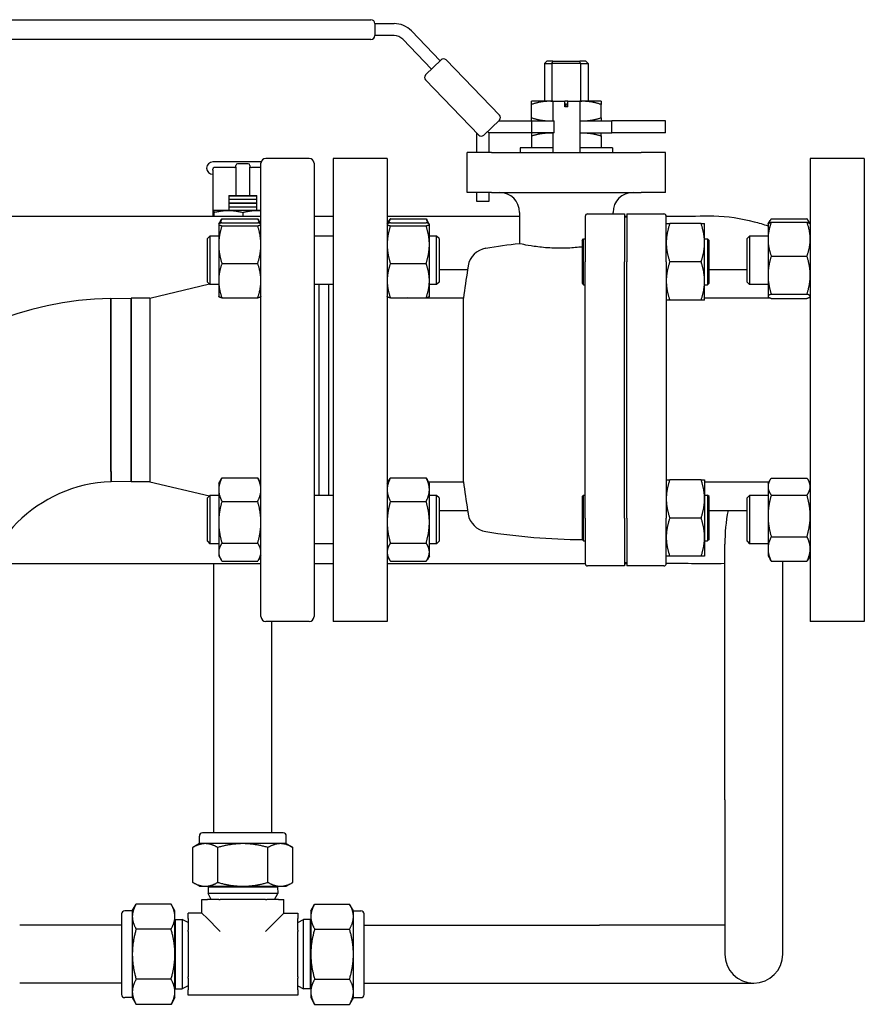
# Paper-space layout 'SHEET_1' of a CAD drawing. Header units: inches. Extents: x 4 to 540, y 12 to 340.
# Tile 89 of 116: x 262 to 273, y 271 to 284. Entities that reach past the tile are written whole.
import ezdxf

# ---------------------------------------------------------------- set-up
doc = ezdxf.new("R2010")
doc.units = ezdxf.units.IN
doc.header["$LTSCALE"] = 16
doc.header["$MEASUREMENT"] = 0
doc.layers.get('0').update_dxf_attribs({"lineweight": 25})

psp = doc.layouts.new('SHEET_1')

# ---------------------------------------------------------------- linework, layer by layer
for p, q in [((260.825, 283.738), (266.654, 283.738)), ((266.704, 283.688), (266.954, 283.688)), ((266.704, 283.688), (266.704, 283.532)), ((267.178, 283.593), (267.552, 283.207)), ((266.654, 283.482), (260.825, 283.482)), ((266.954, 283.532), (266.704, 283.532)), ((267.44, 283.099), (267.066, 283.485)), ((267.36, 283.022), (267.563, 283.218)), ((267.627, 283.217), (268.319, 282.502)), ((268.933, 283.199), (268.903, 283.169)), ((268.903, 283.169), (268.998, 283.169)), ((268.903, 283.169), (268.903, 282.681)), ((269.01, 283.199), (268.933, 283.199)), ((268.998, 283.169), (268.998, 282.681)), ((269.37, 283.169), (268.998, 283.169)), ((269.01, 283.199), (269.359, 283.199)), ((269.436, 283.199), (269.359, 283.199)), ((269.37, 283.169), (269.37, 282.681)), ((269.37, 283.169), (269.466, 283.169)), ((269.436, 283.199), (269.466, 283.169)), ((269.466, 283.169), (269.466, 282.681)), ((268.052, 282.243), (267.359, 282.958)), ((268.959, 282.681), (268.734, 282.681)), ((268.734, 282.468), (268.734, 282.64)), ((269.008, 282.681), (268.959, 282.681)), ((269.008, 282.681), (269.164, 282.681)), ((269.008, 282.681), (269.008, 282.428)), ((269.164, 282.611), (269.164, 282.681)), ((269.204, 282.681), (269.164, 282.681)), ((269.204, 282.611), (269.164, 282.611)), ((269.184, 282.611), (269.184, 282.64)), ((269.204, 282.681), (269.361, 282.681)), ((269.204, 282.611), (269.204, 282.681)), ((269.409, 282.681), (269.361, 282.681)), ((269.361, 282.681), (269.361, 282.019)), ((269.634, 282.681), (269.409, 282.681)), ((269.634, 282.468), (269.634, 282.64)), ((268.318, 282.438), (268.115, 282.242)), ((268.307, 282.428), (268.736, 282.428)), ((268.736, 282.428), (269.028, 282.428)), ((268.736, 282.272), (268.736, 282.428)), ((269.028, 282.272), (269.028, 282.428)), ((269.361, 282.428), (269.775, 282.428)), ((270.468, 282.428), (269.775, 282.428)), ((269.775, 282.272), (269.775, 282.428)), ((270.468, 282.272), (270.468, 282.428)), ((268.024, 282.019), (268.024, 282.272)), ((268.18, 282.272), (268.164, 282.289)), ((268.736, 282.272), (268.18, 282.272)), ((268.18, 282.272), (268.18, 282.019)), ((268.734, 282.232), (268.734, 282.079)), ((269.028, 282.272), (268.736, 282.272)), ((269.008, 282.272), (269.008, 282.019)), ((269.361, 282.272), (269.775, 282.272)), ((269.634, 282.232), (269.634, 282.079)), ((270.468, 282.272), (269.775, 282.272)), ((269.008, 282.079), (268.585, 282.079)), ((268.585, 282.079), (268.585, 282.019)), ((269.784, 282.079), (269.361, 282.079)), ((269.784, 282.079), (269.784, 282.019)), ((265.854, 281.941), (265.292, 281.941)), ((266.164, 281.941), (266.164, 275.941)), ((266.864, 281.941), (266.164, 281.941)), ((266.864, 281.941), (266.864, 275.941)), ((268.214, 282.019), (267.9, 282.019)), ((267.9, 281.501), (267.9, 282.019)), ((268.214, 282.019), (270.154, 282.019)), ((270.468, 282.019), (270.154, 282.019)), ((270.468, 281.501), (270.468, 282.019)), ((272.344, 281.941), (272.344, 275.941)), ((273.044, 281.941), (272.344, 281.941)), ((273.044, 281.941), (273.044, 275.941)), ((264.894, 281.896), (264.605, 281.896)), ((264.605, 281.787), (264.605, 281.801)), ((264.885, 281.821), (264.625, 281.821)), ((264.905, 281.828), (264.905, 281.851)), ((264.905, 281.828), (264.905, 281.461)), ((265.065, 281.896), (264.925, 281.896)), ((265.065, 281.871), (264.925, 281.871)), ((265.085, 281.851), (265.085, 281.828)), ((265.085, 281.461), (265.085, 281.828)), ((265.232, 281.896), (265.096, 281.896)), ((265.229, 281.821), (265.105, 281.821)), ((265.229, 276.004), (265.229, 281.879)), ((265.917, 281.879), (265.917, 276.004)), ((264.605, 281.787), (264.605, 281.191)), ((264.815, 281.461), (265.175, 281.461)), ((265.175, 281.45), (264.815, 281.45)), ((268.214, 281.501), (267.9, 281.501)), ((268.024, 281.384), (268.024, 281.501)), ((268.18, 281.501), (268.18, 281.384)), ((268.214, 281.501), (270.154, 281.501)), ((270.468, 281.501), (270.154, 281.501)), ((264.815, 281.414), (264.815, 281.408)), ((264.815, 281.414), (265.175, 281.414)), ((265.175, 281.408), (264.815, 281.408)), ((264.815, 281.364), (264.815, 281.358)), ((264.815, 281.364), (265.175, 281.364)), ((265.175, 281.358), (264.815, 281.358)), ((264.815, 281.314), (264.815, 281.308)), ((264.815, 281.314), (265.175, 281.314)), ((265.175, 281.308), (264.815, 281.308)), ((265.175, 281.408), (265.175, 281.414)), ((265.175, 281.358), (265.175, 281.364)), ((265.175, 281.308), (265.175, 281.314)), ((268.18, 281.384), (268.024, 281.384)), ((260.886, 281.191), (265.229, 281.191)), ((265.229, 281.267), (264.62, 281.267)), ((264.62, 281.267), (264.62, 281.267)), ((264.62, 281.24), (264.62, 281.191)), ((264.724, 281.16), (265.187, 281.16)), ((264.995, 281.24), (264.995, 281.191)), ((265.917, 281.191), (266.164, 281.191)), ((266.864, 281.191), (268.579, 281.191)), ((266.906, 281.16), (267.369, 281.16)), ((268.579, 281.241), (268.579, 280.834)), ((269.429, 281.19), (269.429, 280.601)), ((269.461, 281.221), (269.939, 281.221)), ((269.789, 281.241), (269.789, 281.221)), ((269.939, 281.221), (269.939, 280.601)), ((269.939, 281.191), (269.969, 281.191)), ((269.969, 281.181), (269.939, 281.181)), ((269.969, 281.221), (270.448, 281.221)), ((269.969, 281.221), (269.969, 280.601)), ((270.479, 280.601), (270.479, 281.19)), ((264.682, 281.089), (264.683, 281.091)), ((264.682, 281.089), (264.682, 281.088)), ((264.682, 281.088), (264.682, 280.824)), ((264.683, 281.091), (264.712, 281.141)), ((264.724, 281.108), (265.187, 281.108)), ((264.724, 281.068), (265.187, 281.068)), ((265.229, 281.091), (265.2, 281.141)), ((265.229, 281.089), (265.229, 281.091)), ((266.864, 281.089), (266.865, 281.091)), ((266.865, 281.091), (266.894, 281.141)), ((266.906, 281.108), (267.369, 281.108)), ((266.906, 281.068), (267.369, 281.068)), ((267.41, 281.091), (267.381, 281.141)), ((267.411, 281.089), (267.41, 281.091)), ((267.411, 281.088), (267.411, 281.089)), ((267.411, 280.824), (267.411, 281.088)), ((270.931, 281.096), (270.524, 281.096)), ((270.975, 280.848), (270.975, 281.096)), ((271.797, 281.089), (271.799, 281.092)), ((271.797, 281.089), (271.797, 280.895)), ((271.799, 281.092), (271.824, 281.135)), ((271.839, 281.159), (272.302, 281.159)), ((271.839, 281.114), (272.302, 281.114)), ((272.343, 281.092), (272.318, 281.135)), ((272.344, 281.089), (272.343, 281.092)), ((264.536, 280.902), (264.567, 280.933)), ((264.567, 280.933), (264.567, 280.308)), ((264.682, 280.933), (264.567, 280.933)), ((266.164, 280.933), (265.917, 280.933)), ((267.505, 280.933), (267.411, 280.933)), ((267.505, 280.308), (267.505, 280.933)), ((267.536, 280.902), (267.505, 280.933)), ((271.526, 280.902), (271.557, 280.933)), ((271.557, 280.933), (271.557, 280.308)), ((271.797, 280.933), (271.557, 280.933)), ((264.536, 280.339), (264.536, 280.902)), ((264.682, 280.824), (264.682, 280.357)), ((267.411, 280.357), (267.411, 280.824)), ((267.536, 280.902), (267.536, 280.339)), ((269.389, 280.878), (269.409, 280.898)), ((269.389, 280.878), (269.389, 280.323)), ((269.409, 280.303), (269.409, 280.898)), ((269.409, 280.898), (269.429, 280.898)), ((270.975, 280.898), (271.015, 280.898)), ((270.975, 280.353), (270.975, 280.848)), ((271.015, 280.898), (271.015, 280.303)), ((271.035, 280.878), (271.015, 280.898)), ((271.035, 280.323), (271.035, 280.878)), ((271.526, 280.339), (271.526, 280.902)), ((271.797, 280.895), (271.797, 280.428)), ((271.839, 280.675), (272.302, 280.675)), ((264.724, 280.58), (265.187, 280.58)), ((266.906, 280.58), (267.369, 280.58)), ((269.429, 277.282), (269.429, 280.601)), ((269.939, 277.282), (269.939, 280.601)), ((269.969, 277.282), (269.969, 280.601)), ((270.479, 280.601), (270.479, 277.282)), ((270.931, 280.601), (270.524, 280.601)), ((267.536, 280.501), (267.906, 280.501)), ((271.035, 280.501), (271.526, 280.501)), ((271.797, 280.428), (271.797, 280.154)), ((263.792, 280.131), (264.562, 280.314)), ((264.536, 280.339), (264.567, 280.308)), ((264.682, 280.308), (264.567, 280.308)), ((264.682, 280.357), (264.682, 280.152)), ((266.164, 280.308), (265.917, 280.308)), ((265.979, 280.308), (265.979, 277.574)), ((266.104, 280.308), (266.104, 277.574)), ((267.411, 280.152), (267.411, 280.357)), ((267.505, 280.308), (267.411, 280.308)), ((267.536, 280.339), (267.505, 280.308)), ((269.389, 280.323), (269.409, 280.303)), ((269.409, 280.303), (269.429, 280.303)), ((270.975, 280.105), (270.975, 280.353)), ((270.975, 280.303), (271.015, 280.303)), ((271.035, 280.323), (271.015, 280.303)), ((271.526, 280.339), (271.557, 280.308)), ((271.797, 280.308), (271.557, 280.308)), ((264.682, 280.152), (264.683, 280.151)), ((265.229, 280.152), (265.229, 280.151)), ((266.864, 280.152), (266.865, 280.151)), ((267.411, 280.152), (267.41, 280.151)), ((271.797, 280.154), (271.797, 280.152)), ((271.797, 280.152), (271.799, 280.15)), ((271.839, 280.181), (272.302, 280.181)), ((272.344, 280.152), (272.343, 280.15)), ((263.283, 280.128), (263.55, 280.131)), ((263.55, 280.131), (263.55, 277.751)), ((263.792, 280.131), (263.55, 280.131)), ((263.55, 277.751), (263.55, 280.131)), ((263.792, 280.131), (263.792, 277.751)), ((264.724, 280.133), (265.187, 280.133)), ((266.906, 280.133), (267.369, 280.133)), ((267.852, 280.131), (267.164, 280.131)), ((267.852, 277.751), (267.852, 280.131)), ((270.931, 280.105), (270.524, 280.105)), ((271.829, 280.131), (270.975, 280.131)), ((271.839, 280.127), (272.302, 280.127)), ((263.55, 277.751), (263.287, 277.753)), ((263.792, 277.751), (263.55, 277.751)), ((263.792, 277.751), (264.562, 277.569)), ((264.682, 277.731), (264.712, 277.782)), ((264.682, 277.731), (264.682, 277.649)), ((264.724, 277.802), (265.187, 277.802)), ((265.229, 277.731), (265.2, 277.782)), ((266.864, 277.731), (266.894, 277.782)), ((266.906, 277.802), (267.369, 277.802)), ((267.411, 277.731), (267.381, 277.782)), ((267.399, 277.751), (267.852, 277.751)), ((267.411, 277.649), (267.411, 277.731)), ((270.931, 277.778), (270.524, 277.778)), ((270.975, 277.778), (270.975, 277.53)), ((270.975, 277.751), (271.81, 277.751)), ((271.797, 277.731), (271.824, 277.776)), ((271.797, 277.731), (271.797, 277.689)), ((271.839, 277.8), (272.302, 277.8)), ((272.344, 277.731), (272.318, 277.776)), ((264.682, 277.649), (264.682, 277.227)), ((267.411, 277.227), (267.411, 277.649)), ((271.797, 277.689), (271.797, 277.309)), ((264.536, 277.543), (264.567, 277.574)), ((264.536, 276.981), (264.536, 277.543)), ((264.567, 277.574), (264.567, 276.949)), ((264.682, 277.574), (264.567, 277.574)), ((264.724, 277.497), (265.187, 277.497)), ((266.164, 277.574), (265.917, 277.574)), ((266.906, 277.497), (267.369, 277.497)), ((267.505, 277.574), (267.411, 277.574)), ((267.505, 276.949), (267.505, 277.574)), ((267.536, 277.543), (267.505, 277.574)), ((267.536, 277.543), (267.536, 276.981)), ((269.389, 277.559), (269.409, 277.579)), ((269.389, 277.559), (269.389, 277.005)), ((269.409, 276.985), (269.409, 277.579)), ((269.409, 277.579), (269.429, 277.579)), ((270.975, 277.579), (271.015, 277.579)), ((270.975, 277.53), (270.975, 277.034)), ((271.015, 277.579), (271.015, 276.985)), ((271.035, 277.559), (271.015, 277.579)), ((271.035, 277.005), (271.035, 277.559)), ((271.526, 277.543), (271.557, 277.574)), ((271.526, 276.981), (271.526, 277.543)), ((271.557, 277.574), (271.557, 276.949)), ((271.797, 277.574), (271.557, 277.574)), ((271.839, 277.578), (272.302, 277.578)), ((267.536, 277.381), (267.906, 277.381)), ((271.035, 277.381), (271.526, 277.381)), ((264.682, 277.227), (264.682, 276.84)), ((267.411, 276.84), (267.411, 277.227)), ((269.429, 277.282), (269.429, 276.693)), ((269.939, 277.282), (269.939, 276.661)), ((269.969, 277.282), (269.969, 276.661)), ((270.479, 276.693), (270.479, 277.282)), ((270.931, 277.282), (270.524, 277.282)), ((271.797, 277.309), (271.797, 276.882)), ((264.536, 276.981), (264.567, 276.949)), ((264.724, 276.957), (265.187, 276.957)), ((266.906, 276.957), (267.369, 276.957)), ((267.536, 276.981), (267.505, 276.949)), ((269.389, 277.005), (269.409, 276.985)), ((269.409, 276.985), (269.429, 276.985)), ((270.975, 277.034), (270.975, 276.786)), ((270.975, 276.985), (271.015, 276.985)), ((271.035, 277.005), (271.015, 276.985)), ((271.526, 276.981), (271.557, 276.949)), ((271.839, 277.04), (272.302, 277.04)), ((264.682, 276.949), (264.567, 276.949)), ((264.682, 276.84), (264.682, 276.793)), ((266.164, 276.949), (265.917, 276.949)), ((267.505, 276.949), (267.411, 276.949)), ((267.411, 276.793), (267.411, 276.84)), ((271.238, 273.631), (271.238, 276.941)), ((271.797, 276.949), (271.557, 276.949)), ((271.797, 276.882), (271.797, 276.793)), ((264.682, 276.793), (264.712, 276.742)), ((264.724, 276.722), (265.187, 276.722)), ((265.229, 276.793), (265.2, 276.742)), ((266.864, 276.793), (266.894, 276.742)), ((266.906, 276.722), (267.369, 276.722)), ((267.411, 276.793), (267.381, 276.742)), ((269.969, 276.701), (269.939, 276.701)), ((270.931, 276.786), (270.524, 276.786)), ((271.797, 276.793), (271.824, 276.748)), ((271.839, 276.723), (272.302, 276.723)), ((271.988, 273.631), (271.988, 276.723)), ((272.344, 276.793), (272.318, 276.748)), ((261.704, 276.691), (265.229, 276.691)), ((264.62, 273.201), (264.62, 276.691)), ((265.917, 276.691), (266.164, 276.691)), ((266.864, 276.691), (269.429, 276.691)), ((269.939, 276.661), (269.461, 276.661)), ((269.939, 276.691), (269.969, 276.691)), ((270.448, 276.661), (269.969, 276.661)), ((265.854, 275.941), (265.292, 275.941)), ((265.37, 273.201), (265.37, 275.941)), ((266.864, 275.941), (266.164, 275.941)), ((273.044, 275.941), (272.344, 275.941)), ((271.238, 273.631), (271.238, 271.631)), ((271.988, 271.631), (271.988, 273.631)), ((264.432, 273.063), (264.432, 273.161)), ((265.517, 273.201), (264.472, 273.201)), ((265.557, 273.063), (265.557, 273.161)), ((264.432, 273.063), (264.345, 273.013)), ((264.345, 272.561), (264.345, 273.013)), ((264.508, 273.063), (264.432, 273.063)), ((264.995, 273.063), (264.508, 273.063)), ((264.67, 272.561), (264.67, 273.013)), ((265.482, 273.063), (264.995, 273.063)), ((265.32, 272.561), (265.32, 273.013)), ((265.557, 273.063), (265.482, 273.063)), ((265.557, 273.063), (265.644, 273.013)), ((265.644, 272.561), (265.644, 273.013)), ((264.432, 272.511), (264.345, 272.561)), ((264.432, 272.511), (264.508, 272.511)), ((264.508, 272.511), (264.995, 272.511)), ((264.547, 272.503), (264.544, 272.416)), ((264.56, 272.511), (264.547, 272.503)), ((264.547, 272.503), (265.443, 272.503)), ((264.995, 272.511), (265.482, 272.511)), ((265.43, 272.511), (265.443, 272.503)), ((265.443, 272.503), (265.446, 272.416)), ((265.482, 272.511), (265.557, 272.511)), ((265.557, 272.511), (265.644, 272.561)), ((265.446, 272.416), (264.544, 272.416)), ((264.584, 272.341), (264.544, 272.416)), ((265.406, 272.341), (265.446, 272.416)), ((263.563, 272.193), (263.613, 272.28)), ((264.065, 272.28), (263.613, 272.28)), ((264.115, 272.193), (264.065, 272.28)), ((264.464, 272.341), (264.535, 272.341)), ((264.464, 272.162), (264.464, 272.341)), ((264.682, 272.341), (264.535, 272.341)), ((264.682, 272.341), (264.7, 272.341)), ((265.29, 272.341), (264.7, 272.341)), ((265.29, 272.341), (265.307, 272.341)), ((265.455, 272.341), (265.307, 272.341)), ((265.455, 272.341), (265.526, 272.341)), ((265.526, 272.162), (265.526, 272.341)), ((265.875, 272.193), (265.925, 272.28)), ((265.925, 272.28), (266.377, 272.28)), ((266.427, 272.193), (266.377, 272.28)), ((263.425, 272.153), (263.425, 271.108)), ((263.563, 272.193), (263.465, 272.193)), ((263.563, 272.193), (263.563, 272.118)), ((263.563, 272.118), (263.563, 271.631)), ((264.115, 272.118), (264.115, 272.193)), ((264.115, 271.631), (264.115, 272.118)), ((264.285, 272.091), (264.285, 272.162)), ((264.464, 272.162), (264.285, 272.162)), ((264.464, 272.162), (264.535, 272.091)), ((265.526, 272.162), (265.455, 272.091)), ((265.526, 272.162), (265.705, 272.162)), ((265.705, 272.162), (265.705, 272.091)), ((265.875, 272.193), (265.875, 272.118)), ((265.875, 272.118), (265.875, 271.631)), ((266.427, 272.118), (266.427, 272.193)), ((266.427, 272.193), (266.525, 272.193)), ((266.427, 271.631), (266.427, 272.118)), ((266.565, 271.108), (266.565, 272.153)), ((263.425, 272.006), (262.104, 272.006)), ((264.115, 272.066), (264.122, 272.079)), ((264.122, 272.079), (264.21, 272.082)), ((264.122, 271.183), (264.122, 272.079)), ((264.21, 272.082), (264.21, 271.18)), ((264.285, 272.042), (264.21, 272.082)), ((264.285, 272.091), (264.285, 271.943)), ((264.682, 271.943), (264.535, 272.091)), ((265.307, 271.943), (265.455, 272.091)), ((265.705, 271.943), (265.705, 272.091)), ((265.705, 272.042), (265.78, 272.082)), ((265.78, 271.18), (265.78, 272.082)), ((265.867, 272.079), (265.78, 272.082)), ((265.867, 272.079), (265.867, 271.183)), ((265.875, 272.066), (265.867, 272.079)), ((266.565, 272.006), (269.613, 272.006)), ((271.238, 272.006), (269.613, 272.006)), ((264.065, 271.956), (263.613, 271.956)), ((264.285, 271.926), (264.285, 271.943)), ((264.285, 271.926), (264.285, 271.336)), ((264.682, 271.943), (264.7, 271.926)), ((265.307, 271.943), (265.29, 271.926)), ((265.705, 271.943), (265.705, 271.926)), ((265.705, 271.336), (265.705, 271.926)), ((265.925, 271.956), (266.377, 271.956)), ((263.563, 271.631), (263.563, 271.144)), ((264.115, 271.144), (264.115, 271.631)), ((265.875, 271.631), (265.875, 271.144)), ((266.427, 271.144), (266.427, 271.631)), ((263.425, 271.256), (262.104, 271.256)), ((264.065, 271.306), (263.613, 271.306)), ((264.285, 271.22), (264.21, 271.18)), ((264.285, 271.318), (264.285, 271.336)), ((264.285, 271.318), (264.285, 271.171)), ((265.705, 271.336), (265.705, 271.318)), ((265.705, 271.171), (265.705, 271.318)), ((265.705, 271.22), (265.78, 271.18)), ((265.925, 271.306), (266.377, 271.306)), ((266.565, 271.256), (269.613, 271.256)), ((269.613, 271.256), (271.613, 271.256)), ((263.563, 271.144), (263.563, 271.068)), ((264.115, 271.196), (264.122, 271.183)), ((264.115, 271.068), (264.115, 271.144)), ((264.122, 271.183), (264.21, 271.18)), ((264.285, 271.1), (264.285, 271.171)), ((265.705, 271.1), (264.285, 271.1)), ((265.705, 271.171), (265.705, 271.1)), ((265.867, 271.183), (265.78, 271.18)), ((265.875, 271.196), (265.867, 271.183)), ((265.875, 271.144), (265.875, 271.068)), ((266.427, 271.068), (266.427, 271.144)), ((263.563, 271.068), (263.465, 271.068)), ((263.563, 271.068), (263.613, 270.981)), ((264.065, 270.981), (263.613, 270.981)), ((264.115, 271.068), (264.065, 270.981)), ((265.875, 271.068), (265.925, 270.981)), ((265.925, 270.981), (266.377, 270.981)), ((266.427, 271.068), (266.377, 270.981)), ((266.427, 271.068), (266.525, 271.068))]:
    psp.add_line(p, q)
for centre, radius, start, end in [((266.654, 283.688), 0.05, 0, 90), ((266.954, 283.376), 0.312, 44.0874, 90), ((266.654, 283.532), 0.05, 270, 0), ((266.954, 283.376), 0.156, 44.0874, 90), ((267.594, 283.185), 0.045, 44.0874, 134.0874), ((267.392, 282.989), 0.045, 134.0874, 224.0874), ((268.287, 282.471), 0.045, 314.0874, 44.0874), ((268.084, 282.274), 0.045, 224.0874, 314.0874), ((265.292, 281.879), 0.0625, 90, 180), ((265.854, 281.879), 0.0625, 0, 90), ((264.605, 281.816), 0.08, 90, 270), ((264.625, 281.801), 0.02, 90, 180), ((264.885, 281.841), 0.02, 270, 0), ((264.925, 281.851), 0.02, 90, 180), ((265.065, 281.851), 0.02, 0, 90), ((265.105, 281.841), 0.02, 180, 270), ((268.32, 281.241), 0.259, 0, 90), ((270.049, 281.241), 0.259, 90, 180), ((269.461, 281.19), 0.0312, 90, 180), ((270.448, 281.19), 0.0312, 0, 90), ((269.429, 272.799), 8.08, 96.0394, 99.1742), ((268.185, 280.504), 0.276, 99.1742, 170.2114), ((277.242, 278.941), 9.466, 170.2114, 170.5147), ((277.242, 278.941), 9.465, 170.5134, 172.7787), ((263.354, 275.941), 4.187, 90.9823, 179.0177), ((263.354, 275.941), 1.812, 92.1135, 177.8865), ((277.242, 278.941), 9.465, 187.2213, 189.4866), ((277.242, 278.941), 9.466, 189.4853, 189.7886), ((273.613, 276.941), 2.375, 169.3235, 180), ((268.185, 277.379), 0.276, 189.7886, 260.8258), ((269.429, 285.083), 8.08, 260.8258, 269.7246), ((269.461, 276.693), 0.0312, 180, 270), ((270.448, 276.693), 0.0312, 270, 0), ((265.292, 276.004), 0.0625, 180, 270), ((265.854, 276.004), 0.0625, 270, 0), ((264.472, 273.161), 0.04, 90, 180), ((265.517, 273.161), 0.04, 0, 90), ((263.465, 272.153), 0.04, 90, 180), ((266.525, 272.153), 0.04, 0, 90), ((271.613, 271.631), 0.375, 180, 0), ((263.465, 271.108), 0.04, 180, 270), ((266.525, 271.108), 0.04, 270, 0)]:
    psp.add_arc(centre, radius, start, end)
for points in [[(268.998, 283.169), (269.002, 283.179), (269.006, 283.189), (269.01, 283.199)], [(269.37, 283.169), (269.367, 283.179), (269.363, 283.189), (269.359, 283.199)], [(267.164, 280.131), (267.153, 280.131), (267.141, 280.132), (267.13, 280.133)]]:
    psp.add_open_spline(points, degree=3)
for points, weights in [([(268.734, 282.64), (268.734, 282.681), (268.734, 282.681)], [1.44984685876, 1.56199290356, 1.56199290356]), ([(268.959, 282.681), (268.855, 282.681), (268.734, 282.64)], [1.56199290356, 1.56199290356, 1.44984685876]), ([(269.008, 282.679), (268.984, 282.681), (268.959, 282.681)], [1.55592967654, 1.56199290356, 1.56199290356]), ([(269.184, 282.64), (269.174, 282.644), (269.164, 282.647)], [1.44984685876, 1.45862636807, 1.46671856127]), ([(269.204, 282.647), (269.194, 282.644), (269.184, 282.64)], [1.46671856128, 1.45862636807, 1.44984685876]), ([(269.409, 282.681), (269.385, 282.681), (269.361, 282.679)], [1.56199290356, 1.56199290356, 1.55592967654]), ([(269.634, 282.64), (269.514, 282.681), (269.409, 282.681)], [1.44984685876, 1.56199290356, 1.56199290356]), ([(269.634, 282.681), (269.634, 282.681), (269.634, 282.64)], [1.56199290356, 1.56199290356, 1.44984685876]), ([(268.734, 282.428), (268.734, 282.428), (268.734, 282.468)], [1.56199290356, 1.56199290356, 1.44984685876]), ([(268.734, 282.468), (268.855, 282.428), (268.959, 282.428)], [1.44984685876, 1.56199290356, 1.56199290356]), ([(269.409, 282.428), (269.514, 282.428), (269.634, 282.468)], [1.56199290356, 1.56199290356, 1.44984685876]), ([(269.634, 282.468), (269.634, 282.428), (269.634, 282.428)], [1.44984685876, 1.56199290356, 1.56199290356]), ([(268.959, 282.428), (268.984, 282.428), (269.008, 282.43)], [1.56199290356, 1.56199290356, 1.55592967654]), ([(269.361, 282.43), (269.385, 282.428), (269.409, 282.428)], [1.55592967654, 1.56199290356, 1.56199290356]), ([(268.734, 282.272), (268.734, 282.272), (268.734, 282.232)], [1.56199290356, 1.56199290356, 1.44984685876]), ([(268.734, 282.232), (268.855, 282.272), (268.959, 282.272)], [1.44984685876, 1.56199290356, 1.56199290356]), ([(268.959, 282.272), (268.984, 282.272), (269.008, 282.27)], [1.56199290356, 1.56199290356, 1.55592967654]), ([(269.361, 282.27), (269.385, 282.272), (269.409, 282.272)], [1.55592967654, 1.56199290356, 1.56199290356]), ([(269.409, 282.272), (269.514, 282.272), (269.634, 282.232)], [1.56199290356, 1.56199290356, 1.44984685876]), ([(269.634, 282.232), (269.634, 282.272), (269.634, 282.272)], [1.44984685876, 1.56199290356, 1.56199290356]), ([(264.815, 281.461), (264.815, 281.456), (264.815, 281.45)], [1, 1.00173233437, 1]), ([(264.815, 281.45), (264.815, 281.446), (264.815, 281.443)], [1, 1.00100414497, 1]), ([(264.815, 281.43), (264.815, 281.423), (264.815, 281.414)], [1, 1.00395941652, 1]), ([(265.175, 281.45), (265.175, 281.456), (265.175, 281.461)], [1, 1.00173233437, 1]), ([(265.175, 281.443), (265.175, 281.446), (265.175, 281.45)], [1, 1.00100414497, 1]), ([(265.175, 281.414), (265.175, 281.423), (265.175, 281.43)], [1, 1.00395941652, 1]), ([(264.815, 281.408), (264.815, 281.399), (264.815, 281.393)], [1, 1.00395941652, 1]), ([(264.815, 281.38), (264.815, 281.373), (264.815, 281.364)], [1, 1.00395941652, 1]), ([(264.815, 281.358), (264.815, 281.349), (264.815, 281.343)], [1, 1.00395941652, 1]), ([(264.815, 281.33), (264.815, 281.323), (264.815, 281.314)], [1, 1.00395941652, 1]), ([(264.815, 281.308), (264.815, 281.299), (264.815, 281.293)], [1, 1.00395941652, 1]), ([(265.175, 281.393), (265.175, 281.399), (265.175, 281.408)], [1, 1.00395941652, 1]), ([(265.175, 281.364), (265.175, 281.373), (265.175, 281.38)], [1, 1.00395941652, 1]), ([(265.175, 281.343), (265.175, 281.349), (265.175, 281.358)], [1, 1.00395941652, 1]), ([(265.175, 281.314), (265.175, 281.323), (265.175, 281.33)], [1, 1.00395941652, 1]), ([(265.175, 281.293), (265.175, 281.299), (265.175, 281.308)], [1, 1.00395941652, 1]), ([(264.62, 281.24), (264.807, 281.291), (264.995, 281.24)], [1, 1.15470053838, 1]), ([(264.62, 281.267), (264.62, 281.267), (264.62, 281.24)], [1.07735026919, 1.07735026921, 1]), ([(264.724, 281.16), (264.708, 281.129), (264.699, 281.1)], [1.10906450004, 1.10287137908, 1.08508348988]), ([(264.712, 281.141), (264.718, 281.151), (264.724, 281.16)], [1.10204957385, 1.10652886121, 1.10906450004]), ([(264.815, 281.28), (264.815, 281.274), (264.815, 281.267)], [1, 1.00330746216, 1.00108920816]), ([(264.995, 281.24), (265.12, 281.274), (265.229, 281.265)], [1, 1.09804961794, 1.07181101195]), ([(265.175, 281.267), (265.175, 281.274), (265.175, 281.28)], [1.00108920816, 1.00330746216, 1]), ([(265.187, 281.16), (265.194, 281.151), (265.2, 281.141)], [1.10906450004, 1.10652886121, 1.10204957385]), ([(265.213, 281.1), (265.204, 281.129), (265.187, 281.16)], [1.08508348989, 1.10287137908, 1.10906450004]), ([(266.906, 281.16), (266.89, 281.129), (266.88, 281.1)], [1.10906450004, 1.10287137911, 1.08508349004]), ([(266.894, 281.141), (266.9, 281.151), (266.906, 281.16)], [1.10204957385, 1.10652886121, 1.10906450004]), ([(267.369, 281.16), (267.376, 281.151), (267.381, 281.141)], [1.10906450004, 1.10652886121, 1.10204957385]), ([(267.395, 281.1), (267.385, 281.129), (267.369, 281.16)], [1.08508349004, 1.10287137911, 1.10906450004]), ([(264.724, 281.108), (264.682, 281.097), (264.682, 281.088)], [1.10906450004, 1.0930923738, 1]), ([(264.682, 281.088), (264.682, 281.079), (264.724, 281.068)], [1, 1.0930923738, 1.10906450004]), ([(264.724, 281.068), (264.682, 280.937), (264.682, 280.824)], [1.10906450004, 1.0930923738, 1]), ([(265.229, 281.088), (265.229, 281.097), (265.187, 281.108)], [1, 1.0930923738, 1.10906450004]), ([(265.187, 281.068), (265.229, 281.079), (265.229, 281.088)], [1.10906450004, 1.0930923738, 1]), ([(265.229, 280.824), (265.229, 280.937), (265.187, 281.068)], [1, 1.0930923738, 1.10906450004]), ([(266.906, 281.108), (266.864, 281.097), (266.864, 281.088)], [1.10906450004, 1.0930923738, 1]), ([(266.864, 281.088), (266.864, 281.079), (266.906, 281.068)], [1, 1.0930923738, 1.10906450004]), ([(266.906, 281.068), (266.864, 280.937), (266.864, 280.824)], [1.10906450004, 1.0930923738, 1]), ([(267.411, 281.088), (267.411, 281.097), (267.369, 281.108)], [1, 1.0930923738, 1.10906450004]), ([(267.369, 281.068), (267.411, 281.079), (267.411, 281.088)], [1.10906450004, 1.0930923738, 1]), ([(267.411, 280.824), (267.411, 280.937), (267.369, 281.068)], [1, 1.0930923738, 1.10906450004]), ([(270.479, 281.096), (270.479, 281.096), (270.524, 281.096)], [1.93481454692, 1.93481454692, 1.79590111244]), ([(270.524, 281.096), (270.479, 280.963), (270.479, 280.848)], [1.79590111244, 1.93481454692, 1.93481454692]), ([(270.931, 281.096), (270.975, 281.096), (270.975, 281.096)], [1.79590111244, 1.93481454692, 1.93481454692]), ([(270.975, 280.848), (270.975, 280.963), (270.931, 281.096)], [1.93481454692, 1.93481454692, 1.79590111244]), ([(271.839, 281.114), (271.797, 280.996), (271.797, 280.895)], [1.10906450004, 1.0930923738, 1]), ([(271.799, 281.092), (271.805, 281.102), (271.839, 281.114)], [1.03012463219, 1.09587787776, 1.10906450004]), ([(271.839, 281.159), (271.817, 281.128), (271.807, 281.1)], [1.10906450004, 1.10058521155, 1.07037081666]), ([(272.335, 281.1), (272.325, 281.128), (272.302, 281.159)], [1.07037081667, 1.10058521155, 1.10906450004]), ([(272.302, 281.114), (272.337, 281.102), (272.343, 281.092)], [1.10906450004, 1.09587787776, 1.0301246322]), ([(272.344, 280.895), (272.344, 280.996), (272.302, 281.114)], [1, 1.0930923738, 1.10906450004]), ([(264.682, 280.824), (264.682, 280.711), (264.724, 280.58)], [1, 1.0930923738, 1.10906450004]), ([(265.187, 280.58), (265.229, 280.711), (265.229, 280.824)], [1.10906450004, 1.0930923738, 1]), ([(266.864, 280.824), (266.864, 280.711), (266.906, 280.58)], [1, 1.0930923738, 1.10906450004]), ([(267.369, 280.58), (267.411, 280.711), (267.411, 280.824)], [1.10906450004, 1.0930923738, 1]), ([(270.479, 280.848), (270.479, 280.733), (270.524, 280.601)], [1.93481454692, 1.93481454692, 1.79590111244]), ([(270.931, 280.601), (270.975, 280.733), (270.975, 280.848)], [1.79590111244, 1.93481454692, 1.93481454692]), ([(271.797, 280.895), (271.797, 280.793), (271.839, 280.675)], [1, 1.0930923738, 1.10906450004]), ([(272.302, 280.675), (272.344, 280.793), (272.344, 280.895)], [1.10906450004, 1.0930923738, 1]), ([(271.839, 280.675), (271.797, 280.543), (271.797, 280.428)], [1.10906450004, 1.0930923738, 1]), ([(272.344, 280.428), (272.344, 280.543), (272.302, 280.675)], [1, 1.0930923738, 1.10906450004]), ([(264.724, 280.58), (264.682, 280.461), (264.682, 280.357)], [1.10906450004, 1.0930923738, 1]), ([(265.229, 280.357), (265.229, 280.461), (265.187, 280.58)], [1, 1.0930923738, 1.10906450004]), ([(266.906, 280.58), (266.864, 280.461), (266.864, 280.357)], [1.10906450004, 1.0930923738, 1]), ([(267.411, 280.357), (267.411, 280.461), (267.369, 280.58)], [1, 1.0930923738, 1.10906450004]), ([(270.524, 280.601), (270.479, 280.468), (270.479, 280.353)], [1.79590111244, 1.93481454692, 1.93481454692]), ([(270.975, 280.353), (270.975, 280.468), (270.931, 280.601)], [1.93481454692, 1.93481454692, 1.79590111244]), ([(271.797, 280.428), (271.797, 280.314), (271.839, 280.181)], [1, 1.0930923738, 1.10906450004]), ([(272.302, 280.181), (272.344, 280.314), (272.344, 280.428)], [1.10906450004, 1.0930923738, 1]), ([(264.682, 280.357), (264.682, 280.253), (264.724, 280.133)], [1, 1.0930923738, 1.10906450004]), ([(265.187, 280.133), (265.229, 280.253), (265.229, 280.357)], [1.10906450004, 1.0930923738, 1]), ([(266.864, 280.357), (266.864, 280.253), (266.906, 280.133)], [1, 1.0930923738, 1.10906450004]), ([(267.369, 280.133), (267.411, 280.253), (267.411, 280.357)], [1.10906450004, 1.0930923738, 1]), ([(270.479, 280.353), (270.479, 280.238), (270.524, 280.105)], [1.93481454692, 1.93481454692, 1.79590111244]), ([(270.931, 280.105), (270.975, 280.238), (270.975, 280.353)], [1.79590111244, 1.93481454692, 1.93481454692]), ([(264.724, 280.133), (264.688, 280.142), (264.683, 280.151)], [1.10906450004, 1.09514372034, 1.0226401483]), ([(265.229, 280.151), (265.224, 280.142), (265.187, 280.133)], [1.0226401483, 1.09514372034, 1.10906450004]), ([(266.906, 280.133), (266.87, 280.142), (266.865, 280.151)], [1.10906450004, 1.09514372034, 1.0226401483]), ([(267.41, 280.151), (267.406, 280.142), (267.369, 280.133)], [1.0226401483, 1.09514372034, 1.10906450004]), ([(271.839, 280.181), (271.797, 280.167), (271.797, 280.154)], [1.10906450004, 1.0930923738, 1]), ([(271.797, 280.154), (271.797, 280.142), (271.839, 280.127)], [1, 1.0930923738, 1.10906450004]), ([(272.344, 280.154), (272.344, 280.167), (272.302, 280.181)], [1, 1.0930923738, 1.10906450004]), ([(272.302, 280.127), (272.344, 280.142), (272.344, 280.154)], [1.10906450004, 1.0930923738, 1]), ([(270.524, 280.105), (270.479, 280.105), (270.479, 280.105)], [1.79590111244, 1.93481454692, 1.93481454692]), ([(270.975, 280.105), (270.975, 280.105), (270.931, 280.105)], [1.93481454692, 1.93481454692, 1.79590111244]), ([(264.724, 277.802), (264.682, 277.72), (264.682, 277.649)], [1.10906450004, 1.0930923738, 1]), ([(264.712, 277.782), (264.718, 277.792), (264.724, 277.802)], [1.10204957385, 1.10652886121, 1.10906450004]), ([(265.187, 277.802), (265.194, 277.792), (265.2, 277.782)], [1.10906450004, 1.10652886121, 1.10204957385]), ([(265.229, 277.649), (265.229, 277.72), (265.187, 277.802)], [1, 1.0930923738, 1.10906450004]), ([(266.906, 277.802), (266.864, 277.72), (266.864, 277.649)], [1.10906450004, 1.0930923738, 1]), ([(266.894, 277.782), (266.9, 277.792), (266.906, 277.802)], [1.10204957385, 1.10652886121, 1.10906450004]), ([(267.369, 277.802), (267.376, 277.792), (267.381, 277.782)], [1.10906450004, 1.10652886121, 1.10204957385]), ([(267.411, 277.649), (267.411, 277.72), (267.369, 277.802)], [1, 1.0930923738, 1.10906450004]), ([(270.479, 277.778), (270.479, 277.778), (270.524, 277.778)], [1.93481454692, 1.93481454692, 1.79590111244]), ([(270.524, 277.778), (270.479, 277.645), (270.479, 277.53)], [1.79590111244, 1.93481454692, 1.93481454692]), ([(270.931, 277.778), (270.975, 277.778), (270.975, 277.778)], [1.79590111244, 1.93481454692, 1.93481454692]), ([(270.975, 277.53), (270.975, 277.645), (270.931, 277.778)], [1.93481454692, 1.93481454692, 1.79590111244]), ([(271.839, 277.8), (271.797, 277.741), (271.797, 277.689)], [1.10906450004, 1.0930923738, 1]), ([(272.344, 277.689), (272.344, 277.741), (272.302, 277.8)], [1, 1.0930923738, 1.10906450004]), ([(264.682, 277.649), (264.682, 277.579), (264.724, 277.497)], [1, 1.0930923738, 1.10906450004]), ([(265.187, 277.497), (265.229, 277.579), (265.229, 277.649)], [1.10906450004, 1.0930923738, 1]), ([(266.864, 277.649), (266.864, 277.579), (266.906, 277.497)], [1, 1.0930923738, 1.10906450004]), ([(267.369, 277.497), (267.411, 277.579), (267.411, 277.649)], [1.10906450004, 1.0930923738, 1]), ([(271.797, 277.689), (271.797, 277.638), (271.839, 277.578)], [1, 1.0930923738, 1.10906450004]), ([(272.302, 277.578), (272.344, 277.638), (272.344, 277.689)], [1.10906450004, 1.0930923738, 1]), ([(264.724, 277.497), (264.682, 277.352), (264.682, 277.227)], [1.10906450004, 1.0930923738, 1]), ([(265.229, 277.227), (265.229, 277.352), (265.187, 277.497)], [1, 1.0930923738, 1.10906450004]), ([(266.906, 277.497), (266.864, 277.352), (266.864, 277.227)], [1.10906450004, 1.0930923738, 1]), ([(267.411, 277.227), (267.411, 277.352), (267.369, 277.497)], [1, 1.0930923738, 1.10906450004]), ([(270.479, 277.53), (270.479, 277.415), (270.524, 277.282)], [1.93481454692, 1.93481454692, 1.79590111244]), ([(270.931, 277.282), (270.975, 277.415), (270.975, 277.53)], [1.79590111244, 1.93481454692, 1.93481454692]), ([(271.839, 277.578), (271.797, 277.434), (271.797, 277.309)], [1.10906450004, 1.0930923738, 1]), ([(272.344, 277.309), (272.344, 277.434), (272.302, 277.578)], [1, 1.0930923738, 1.10906450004]), ([(264.682, 277.227), (264.682, 277.102), (264.724, 276.957)], [1, 1.0930923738, 1.10906450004]), ([(265.187, 276.957), (265.229, 277.102), (265.229, 277.227)], [1.10906450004, 1.0930923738, 1]), ([(266.864, 277.227), (266.864, 277.102), (266.906, 276.957)], [1, 1.0930923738, 1.10906450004]), ([(267.369, 276.957), (267.411, 277.102), (267.411, 277.227)], [1.10906450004, 1.0930923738, 1]), ([(270.524, 277.282), (270.479, 277.149), (270.479, 277.034)], [1.79590111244, 1.93481454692, 1.93481454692]), ([(270.975, 277.034), (270.975, 277.149), (270.931, 277.282)], [1.93481454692, 1.93481454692, 1.79590111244]), ([(271.797, 277.309), (271.797, 277.184), (271.839, 277.04)], [1, 1.0930923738, 1.10906450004]), ([(272.302, 277.04), (272.344, 277.184), (272.344, 277.309)], [1.10906450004, 1.0930923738, 1]), ([(264.724, 276.957), (264.682, 276.894), (264.682, 276.84)], [1.10906450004, 1.0930923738, 1]), ([(265.229, 276.84), (265.229, 276.894), (265.187, 276.957)], [1, 1.0930923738, 1.10906450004]), ([(266.906, 276.957), (266.864, 276.894), (266.864, 276.84)], [1.10906450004, 1.0930923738, 1]), ([(267.411, 276.84), (267.411, 276.894), (267.369, 276.957)], [1, 1.0930923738, 1.10906450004]), ([(270.479, 277.034), (270.479, 276.919), (270.524, 276.786)], [1.93481454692, 1.93481454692, 1.79590111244]), ([(270.931, 276.786), (270.975, 276.919), (270.975, 277.034)], [1.79590111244, 1.93481454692, 1.93481454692]), ([(271.839, 277.04), (271.797, 276.955), (271.797, 276.882)], [1.10906450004, 1.0930923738, 1]), ([(272.344, 276.882), (272.344, 276.955), (272.302, 277.04)], [1, 1.0930923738, 1.10906450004]), ([(264.682, 276.84), (264.682, 276.785), (264.724, 276.722)], [1, 1.0930923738, 1.10906450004]), ([(265.187, 276.722), (265.229, 276.785), (265.229, 276.84)], [1.10906450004, 1.0930923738, 1]), ([(266.864, 276.84), (266.864, 276.785), (266.906, 276.722)], [1, 1.0930923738, 1.10906450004]), ([(267.369, 276.722), (267.411, 276.785), (267.411, 276.84)], [1.10906450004, 1.0930923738, 1]), ([(271.797, 276.882), (271.797, 276.808), (271.839, 276.723)], [1, 1.0930923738, 1.10906450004]), ([(272.302, 276.723), (272.344, 276.808), (272.344, 276.882)], [1.10906450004, 1.0930923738, 1]), ([(270.524, 276.786), (270.479, 276.786), (270.479, 276.786)], [1.79590111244, 1.93481454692, 1.93481454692]), ([(270.975, 276.786), (270.975, 276.786), (270.931, 276.786)], [1.93481454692, 1.93481454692, 1.79590111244]), ([(271.839, 276.723), (271.831, 276.736), (271.824, 276.748)], [1.10906450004, 1.10566372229, 1.09876671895]), ([(272.318, 276.748), (272.311, 276.736), (272.302, 276.723)], [1.09876671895, 1.10566372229, 1.10906450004]), ([(264.508, 273.063), (264.432, 273.063), (264.345, 273.013)], [1, 1.0379548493, 1]), ([(264.67, 273.013), (264.583, 273.063), (264.508, 273.063)], [1, 1.0379548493, 1]), ([(264.995, 273.063), (264.844, 273.063), (264.67, 273.013)], [1, 1.0379548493, 1]), ([(265.32, 273.013), (265.146, 273.063), (264.995, 273.063)], [1, 1.0379548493, 1]), ([(265.482, 273.063), (265.407, 273.063), (265.32, 273.013)], [1, 1.0379548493, 1]), ([(265.644, 273.013), (265.557, 273.063), (265.482, 273.063)], [1, 1.0379548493, 1]), ([(264.345, 272.561), (264.432, 272.511), (264.508, 272.511)], [1, 1.0379548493, 1]), ([(264.508, 272.511), (264.583, 272.511), (264.67, 272.561)], [1, 1.0379548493, 1]), ([(264.67, 272.561), (264.844, 272.511), (264.995, 272.511)], [1, 1.0379548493, 1]), ([(264.995, 272.511), (265.146, 272.511), (265.32, 272.561)], [1, 1.0379548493, 1]), ([(265.32, 272.561), (265.407, 272.511), (265.482, 272.511)], [1, 1.0379548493, 1]), ([(265.482, 272.511), (265.557, 272.511), (265.644, 272.561)], [1, 1.0379548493, 1]), ([(263.613, 272.28), (263.563, 272.193), (263.563, 272.118)], [1, 1.0379548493, 1]), ([(264.115, 272.118), (264.115, 272.193), (264.065, 272.28)], [1, 1.0379548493, 1]), ([(265.925, 272.28), (265.875, 272.193), (265.875, 272.118)], [1, 1.0379548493, 1]), ([(266.427, 272.118), (266.427, 272.193), (266.377, 272.28)], [1, 1.0379548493, 1]), ([(263.563, 272.118), (263.563, 272.043), (263.613, 271.956)], [1, 1.0379548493, 1]), ([(264.065, 271.956), (264.115, 272.043), (264.115, 272.118)], [1, 1.0379548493, 1]), ([(265.875, 272.118), (265.875, 272.043), (265.925, 271.956)], [1, 1.0379548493, 1]), ([(266.377, 271.956), (266.427, 272.043), (266.427, 272.118)], [1, 1.0379548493, 1]), ([(263.613, 271.956), (263.563, 271.782), (263.563, 271.631)], [1, 1.0379548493, 1]), ([(264.115, 271.631), (264.115, 271.782), (264.065, 271.956)], [1, 1.0379548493, 1]), ([(265.925, 271.956), (265.875, 271.782), (265.875, 271.631)], [1, 1.0379548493, 1]), ([(266.427, 271.631), (266.427, 271.782), (266.377, 271.956)], [1, 1.0379548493, 1]), ([(263.563, 271.631), (263.563, 271.48), (263.613, 271.306)], [1, 1.0379548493, 1]), ([(264.065, 271.306), (264.115, 271.48), (264.115, 271.631)], [1, 1.0379548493, 1]), ([(265.875, 271.631), (265.875, 271.48), (265.925, 271.306)], [1, 1.0379548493, 1]), ([(266.377, 271.306), (266.427, 271.48), (266.427, 271.631)], [1, 1.0379548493, 1]), ([(263.613, 271.306), (263.563, 271.219), (263.563, 271.144)], [1, 1.0379548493, 1]), ([(264.115, 271.144), (264.115, 271.219), (264.065, 271.306)], [1, 1.0379548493, 1]), ([(265.925, 271.306), (265.875, 271.219), (265.875, 271.144)], [1, 1.0379548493, 1]), ([(266.427, 271.144), (266.427, 271.219), (266.377, 271.306)], [1, 1.0379548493, 1]), ([(263.563, 271.144), (263.563, 271.068), (263.613, 270.981)], [1, 1.0379548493, 1]), ([(264.065, 270.981), (264.115, 271.068), (264.115, 271.144)], [1, 1.0379548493, 1]), ([(265.875, 271.144), (265.875, 271.068), (265.925, 270.981)], [1, 1.0379548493, 1]), ([(266.377, 270.981), (266.427, 271.068), (266.427, 271.144)], [1, 1.0379548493, 1])]:
    psp.add_rational_spline(points, weights, degree=2)
for points, knots in [([(264.925, 281.896), (264.92, 281.896), (264.914, 281.896), (264.909, 281.896), (264.904, 281.896), (264.899, 281.896), (264.894, 281.896)], [0.09217661, 0.09217661, 0.09217661, 0.09217661, 0.1084094, 0.1084094, 0.1084094, 0.12354926, 0.12354926, 0.12354926, 0.12354926]), ([(265.096, 281.896), (265.094, 281.896), (265.092, 281.896), (265.089, 281.896), (265.087, 281.896), (265.085, 281.896), (265.084, 281.896), (265.082, 281.896), (265.081, 281.896), (265.079, 281.896), (265.078, 281.896), (265.075, 281.896), (265.073, 281.896), (265.069, 281.896), (265.067, 281.896), (265.065, 281.896)], [0, 0, 0, 0, 0.00556877, 0.00556877, 0.0105885, 0.0105885, 0.01372583, 0.01372583, 0.01568666, 0.01568666, 0.01960833, 0.01960833, 0.025883, 0.025883, 0.03137333, 0.03137333, 0.03137333, 0.03137333]), ([(264.815, 281.443), (264.815, 281.442), (264.815, 281.442), (264.815, 281.44), (264.815, 281.439), (264.815, 281.438), (264.815, 281.437), (264.815, 281.436), (264.815, 281.435), (264.815, 281.433), (264.815, 281.432), (264.815, 281.431), (264.815, 281.43), (264.815, 281.43)], [0.01991962, 0.01991962, 0.01991962, 0.01991962, 0.02347909, 0.02347909, 0.0265162, 0.0265162, 0.02874734, 0.02874734, 0.03097849, 0.03097849, 0.0340156, 0.0340156, 0.03757507, 0.03757507, 0.03757507, 0.03757507]), ([(265.175, 281.43), (265.175, 281.43), (265.175, 281.431), (265.175, 281.432), (265.175, 281.433), (265.175, 281.435), (265.175, 281.436), (265.175, 281.437), (265.175, 281.438), (265.175, 281.439), (265.175, 281.44), (265.175, 281.442), (265.175, 281.442), (265.175, 281.443)], [0.01991962, 0.01991962, 0.01991962, 0.01991962, 0.02347909, 0.02347909, 0.0265162, 0.0265162, 0.02874734, 0.02874734, 0.03097849, 0.03097849, 0.0340156, 0.0340156, 0.03757507, 0.03757507, 0.03757507, 0.03757507]), ([(264.815, 281.393), (264.815, 281.392), (264.815, 281.392), (264.815, 281.39), (264.815, 281.389), (264.815, 281.388), (264.815, 281.387), (264.815, 281.386), (264.815, 281.385), (264.815, 281.383), (264.815, 281.382), (264.815, 281.381), (264.815, 281.38), (264.815, 281.38)], [0.01991962, 0.01991962, 0.01991962, 0.01991962, 0.02347909, 0.02347909, 0.0265162, 0.0265162, 0.02874734, 0.02874734, 0.03097849, 0.03097849, 0.0340156, 0.0340156, 0.03757507, 0.03757507, 0.03757507, 0.03757507]), ([(264.815, 281.343), (264.815, 281.342), (264.815, 281.342), (264.815, 281.34), (264.815, 281.339), (264.815, 281.338), (264.815, 281.337), (264.815, 281.336), (264.815, 281.335), (264.815, 281.333), (264.815, 281.332), (264.815, 281.331), (264.815, 281.33), (264.815, 281.33)], [0.01991962, 0.01991962, 0.01991962, 0.01991962, 0.02347909, 0.02347909, 0.0265162, 0.0265162, 0.02874734, 0.02874734, 0.03097849, 0.03097849, 0.0340156, 0.0340156, 0.03757507, 0.03757507, 0.03757507, 0.03757507]), ([(264.815, 281.293), (264.815, 281.292), (264.815, 281.292), (264.815, 281.29), (264.815, 281.289), (264.815, 281.288), (264.815, 281.287), (264.815, 281.286), (264.815, 281.285), (264.815, 281.283), (264.815, 281.282), (264.815, 281.281), (264.815, 281.28), (264.815, 281.28)], [0.01991962, 0.01991962, 0.01991962, 0.01991962, 0.02347909, 0.02347909, 0.0265162, 0.0265162, 0.02874734, 0.02874734, 0.03097849, 0.03097849, 0.0340156, 0.0340156, 0.03757507, 0.03757507, 0.03757507, 0.03757507]), ([(265.175, 281.38), (265.175, 281.38), (265.175, 281.381), (265.175, 281.382), (265.175, 281.383), (265.175, 281.385), (265.175, 281.386), (265.175, 281.387), (265.175, 281.388), (265.175, 281.389), (265.175, 281.39), (265.175, 281.392), (265.175, 281.392), (265.175, 281.393)], [0.01991962, 0.01991962, 0.01991962, 0.01991962, 0.02347909, 0.02347909, 0.0265162, 0.0265162, 0.02874734, 0.02874734, 0.03097849, 0.03097849, 0.0340156, 0.0340156, 0.03757507, 0.03757507, 0.03757507, 0.03757507]), ([(265.175, 281.33), (265.175, 281.33), (265.175, 281.331), (265.175, 281.332), (265.175, 281.333), (265.175, 281.335), (265.175, 281.336), (265.175, 281.337), (265.175, 281.338), (265.175, 281.339), (265.175, 281.34), (265.175, 281.342), (265.175, 281.342), (265.175, 281.343)], [0.01991962, 0.01991962, 0.01991962, 0.01991962, 0.02347909, 0.02347909, 0.0265162, 0.0265162, 0.02874734, 0.02874734, 0.03097849, 0.03097849, 0.0340156, 0.0340156, 0.03757507, 0.03757507, 0.03757507, 0.03757507]), ([(265.175, 281.28), (265.175, 281.28), (265.175, 281.281), (265.175, 281.282), (265.175, 281.283), (265.175, 281.285), (265.175, 281.286), (265.175, 281.287), (265.175, 281.288), (265.175, 281.289), (265.175, 281.29), (265.175, 281.292), (265.175, 281.292), (265.175, 281.293)], [0.01991962, 0.01991962, 0.01991962, 0.01991962, 0.02347909, 0.02347909, 0.0265162, 0.0265162, 0.02874734, 0.02874734, 0.03097849, 0.03097849, 0.0340156, 0.0340156, 0.03757507, 0.03757507, 0.03757507, 0.03757507]), ([(270.479, 281.191), (270.527, 281.191), (270.575, 281.191), (270.781, 281.191), (270.938, 281.198), (271.272, 281.195), (271.45, 281.165), (271.677, 281.105), (271.737, 281.087), (271.797, 281.068)], [0.634936, 0.634936, 0.634936, 0.634936, 1, 1, 2.200161, 2.200161, 3.548972, 3.548972, 4.048009, 4.048009, 4.048009, 4.048009]), ([(269.184, 280.778), (269.17, 280.778), (269.156, 280.778), (269.063, 280.776), (268.987, 280.779), (268.845, 280.79), (268.781, 280.799), (268.676, 280.815), (268.637, 280.823), (268.59, 280.832), (268.579, 280.834), (268.579, 280.834)], [-9.0828, -9.0828, -9.0828, -9.0828, -8.973232, -8.973232, -8.37772, -8.37772, -7.763923, -7.763923, -7.157831, -7.157831, -6.654224, -6.654224, -6.654224, -6.654224]), ([(269.389, 280.794), (269.382, 280.793), (269.375, 280.792), (269.309, 280.785), (269.247, 280.78), (269.184, 280.778)], [-9.6175905, -9.6175905, -9.6175905, -9.6175905, -9.5600825, -9.5600825, -9.0828001, -9.0828001, -9.0828001, -9.0828001]), ([(263.283, 280.128), (263.283, 280.128), (263.283, 280.09), (263.283, 279.946), (263.283, 279.838), (263.283, 279.568), (263.283, 279.405), (263.284, 279.137), (263.284, 279.039), (263.284, 278.941)], [-4.351375, -4.351375, -4.351375, -4.351375, -3.151371, -3.151371, -1.935573, -1.935573, -0.684377, -0.684377, 0, 0, 0, 0]), ([(263.283, 280.128), (263.283, 280.128), (263.283, 280.09), (263.283, 279.946), (263.283, 279.838), (263.283, 279.568), (263.283, 279.405), (263.284, 279.137), (263.284, 279.039), (263.284, 278.941)], [-4.351375, -4.351375, -4.351375, -4.351375, -3.151376, -3.151376, -1.935577, -1.935577, -0.684378, -0.684378, 0, 0, 0, 0]), ([(263.284, 278.941), (263.284, 278.851), (263.284, 278.761), (263.285, 278.506), (263.285, 278.347), (263.286, 278.068), (263.287, 277.951), (263.287, 277.795), (263.287, 277.755), (263.287, 277.751), (263.287, 277.79), (263.287, 277.935), (263.286, 278.032), (263.286, 278.278), (263.285, 278.428), (263.285, 278.702), (263.284, 278.821), (263.284, 278.939), (263.284, 279.058), (263.284, 279.177), (263.283, 279.451), (263.283, 279.601), (263.283, 279.847), (263.283, 279.945), (263.283, 280.085), (263.283, 280.124), (263.283, 280.132), (263.283, 280.094), (263.283, 279.946), (263.283, 279.838), (263.283, 279.568), (263.283, 279.405), (263.284, 279.137), (263.286, 278.17), (263.286, 278.101)], [0, 0, 0, 0, 0.079145, 0.079145, 0.229229, 0.229229, 0.388586, 0.388586, 0.541212, 0.541212, 0.698174, 0.698174, 0.837905, 0.837905, 0.985377, 0.985377, 1.089442, 1.089442, 1.089442, 1.193508, 1.193508, 1.340898, 1.340898, 1.480806, 1.480806, 1.626479, 1.626479, 1.784587, 1.784587, 1.936707, 1.936707, 2.093256, 2.093256, 2.178885, 2.178885, 2.178885, 2.178885]), ([(263.284, 278.941), (263.284, 278.851), (263.284, 278.761), (263.285, 278.506), (263.285, 278.347), (263.286, 278.068), (263.287, 277.951), (263.287, 277.795), (263.287, 277.755), (263.287, 277.753), (263.287, 277.753), (263.287, 277.753)], [-17.41445, -17.41445, -17.41445, -17.41445, -16.781893, -16.781893, -15.58237, -15.58237, -14.308725, -14.308725, -13.088886, -13.088886, -13.058619, -13.058619, -13.058619, -13.058619]), ([(263.286, 278.101), (263.286, 278.007), (263.287, 277.929), (263.287, 277.795), (263.287, 277.755), (263.287, 277.753), (263.287, 277.753), (263.287, 277.753)], [-15.235565, -15.235565, -15.235565, -15.235565, -14.308749, -14.308749, -13.088909, -13.088909, -13.058619, -13.058619, -13.058619, -13.058619]), ([(271.238, 276.693), (271.111, 276.684), (270.982, 276.686), (270.73, 276.692), (270.604, 276.693), (270.479, 276.692)], [7.915438, 7.915438, 7.915438, 7.915438, 8.885013, 8.885013, 9.838159, 9.838159, 9.838159, 9.838159])]:
    psp.add_open_spline(points, degree=3, knots=knots)

doc.saveas('drawing.dxf')
